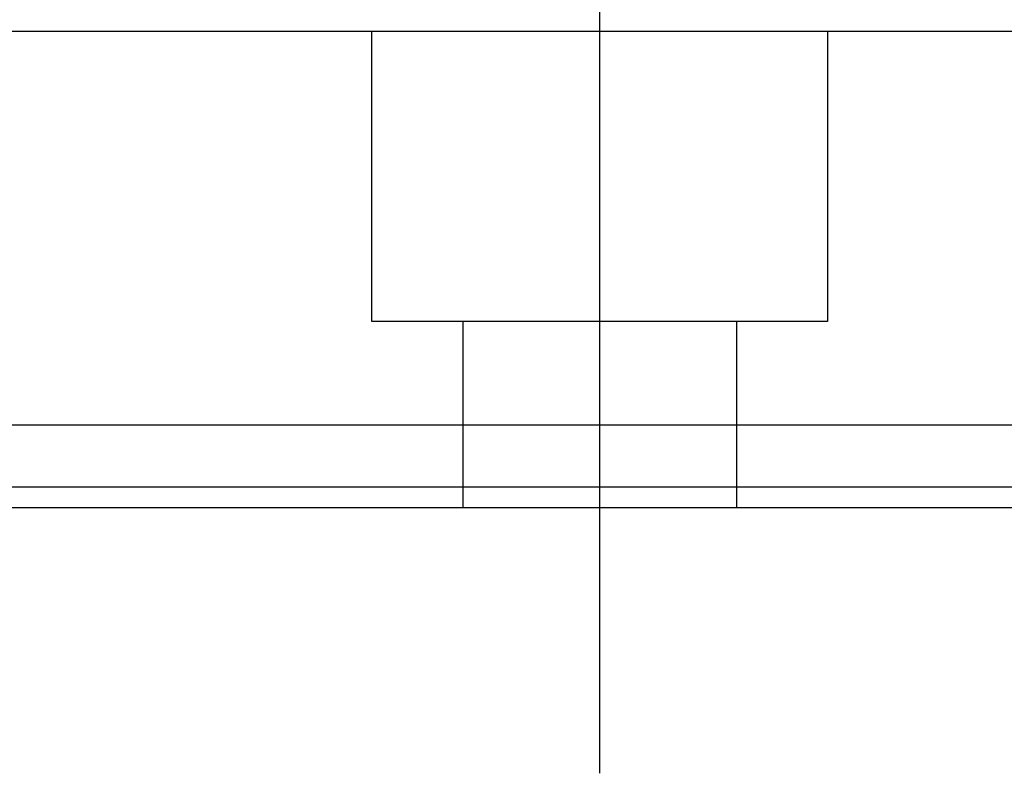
# Model space of a CAD drawing. Header units: millimetres. Extents: x -2774 to 3135, y -1571 to 860.
# Tile 239 of 256: x -2402 to -2378, y -242 to -223. Entities that reach past the tile are written whole.
import ezdxf
from ezdxf.lldxf.tags import DXFTag

# ---------------------------------------------------------------- set-up
doc = ezdxf.new("R2010")
doc.units = ezdxf.units.MM
doc.layers.get('0').update_dxf_attribs({"linetype": 'CONTINUOUS'})
tags = doc.linetypes.add('DASHED', pattern=[25.72, 12.86, -12.86]).pattern_tags.tags
tags[6:7] = [DXFTag(74, 4), DXFTag(75, 0), DXFTag(340, '0'), DXFTag(46, 0.0), DXFTag(50, 0.0), DXFTag(44, 0.0), DXFTag(45, 0.0)]
tags[4:5] = [DXFTag(74, 4), DXFTag(75, 0), DXFTag(340, '0'), DXFTag(46, 0.0), DXFTag(50, 0.0), DXFTag(44, 0.0), DXFTag(45, 0.0)]

msp = doc.modelspace()

# ---------------------------------------------------------------- linework, layer by layer
at = {"color": 0, "ltscale": 0.2}
msp.add_line((-2387.881, -241.622), (-2387.881, -215.872), dxfattribs=at)
at = {"color": 0, "linetype": 'DASHED'}
for p, q in [((-2017.881, -223.71), (-2457.881, -223.71)), ((-2393.381, -230.71), (-2393.381, -223.71)), ((-2382.381, -223.71), (-2382.381, -230.71)), ((-2382.381, -230.71), (-2393.381, -230.71)), ((-2391.181, -235.21), (-2391.181, -230.71)), ((-2384.581, -230.71), (-2384.581, -235.21)), ((-2017.881, -234.71), (-2457.881, -234.71))]:
    msp.add_line(p, q, dxfattribs=at)
at = {"color": 0, "linetype": 'Continuous'}
for p, q in [((-2017.881, -233.21), (-2457.881, -233.21)), ((-2017.881, -235.21), (-2457.881, -235.21))]:
    msp.add_line(p, q, dxfattribs=at)

doc.saveas('drawing.dxf')
